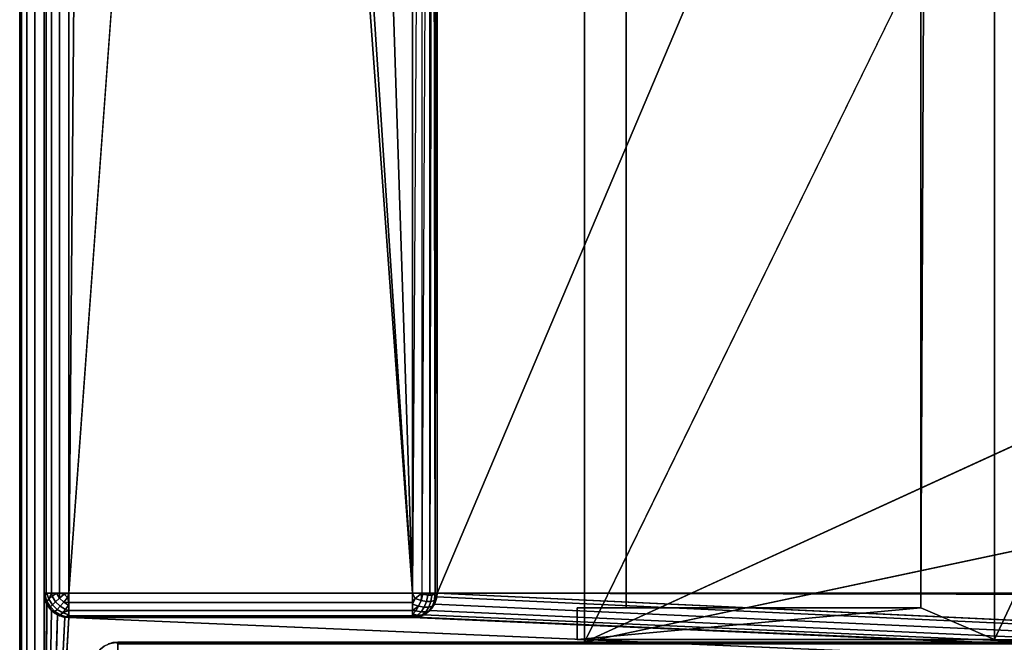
# Model space of a CAD drawing. Header units: millimetres. Extents: x -10 to 414, y -927 to 10.
# Tile 4 of 38: x 0 to 40, y -883 to -858. Entities that reach past the tile are written whole.
import ezdxf

# ---------------------------------------------------------------- set-up
doc = ezdxf.new("R2010")
doc.units = ezdxf.units.MM
doc.header["$MEASUREMENT"] = 0
for name, color, linetype, lineweight in [('0 Misc', 7, 'Continuous', 35), ('10 Raster Images', 7, 'Continuous', 35), ('5 Hatches', 7, 'Continuous', 35)]:
    doc.layers.add(name, color=color, linetype=linetype, lineweight=lineweight)

msp = doc.modelspace()

# ---------------------------------------------------------------- linework, layer by layer
at = {"layer": '0 Misc', "color": 160, "linetype": 'Continuous', "lineweight": 25}
for p, q in [((0, -1, 1194), (0, -899, 1194)), ((0, -899, 1174), (0, -1, 1174)), ((1, -899, 1195), (1, -1, 1195)), ((1, -881, 13), (1, -2, 13)), ((1, -2, 1173), (1, -881, 1173)), ((2, -2, 12), (2, -881, 12)), ((17, -881, 1173), (17, -17, 1173)), ((17, -881, 1173), (383, -17, 1173)), ((2, -881, 12), (9, -59, 12)), ((23, -883, 70), (23, -159, 70)), ((23, -883, 70), (377, -159, 70)), ((23, -159, 70), (23, -882.9, 93)), ((23, -159, 70), (23, -881.6, 93)), ((36.7, -881.6, 1140), (39.7, -159.1, 1140)), ((377, -159, 93), (39.7, -882.9, 93)), ((39.7, -159.1, 93), (39.7, -882.9, 93)), ((39.7, -159.1, 1140), (39.7, -882.9, 1140)), ((23, -881.6, 93), (23, -160.4, 93)), ((24.7, -881.6, 93), (24.7, -160.4, 93)), ((24.7, -160.4, 94.3), (24.7, -881.6, 94.3)), ((36.7, -881.6, 1140), (36.7, -160.4, 1140)), ((36.7, -160.4, 94.3), (36.7, -881.6, 94.3)), ((9, -785, 12), (2, -881, 12)), ((16, -881, 12), (9, -785, 12)), ((16, -881, 12), (10.101, -791.953, 12)), ((16, -881, 12), (13.297, -798.225, 12)), ((16, -881, 12), (16, -815, 12)), ((17, -881, 1173), (17, -815.891, 33.954)), ((17, -881, 1173), (17, -815.988, 33.656)), ((17, -816, 13), (17, -881, 13)), ((17, -881, 1173), (17, -816, 13)), ((17, -881, 1173), (17, -816, 33.5)), ((23, -883, 70), (112.5, -842, 70)), ((112.5, -864, 70), (23, -883, 70)), ((1, -881, 1173), (1, -881, 13)), ((1, -881, 1173), (1, -899, 1173)), ((1.012, -881.156, 1173), (1, -899, 1173)), ((2, -881, 12), (16, -881, 12)), ((399, -899, 1173), (16.988, -881.156, 1173)), ((17, -881, 13), (17, -881, 1173)), ((399, -899, 1173), (17, -881, 1173)), ((383.293, -881.707, 1173), (17, -881, 1173)), ((383.109, -881.454, 1173), (17, -881, 1173)), ((383.012, -881.156, 1173), (17, -881, 1173)), ((383, -881, 1173), (17, -881, 1173)), ((1.109, -881.454, 1173), (1, -899, 1173)), ((1.293, -881.707, 1173), (1, -899, 1173)), ((399, -899, 1173), (16.707, -881.707, 1173)), ((399, -899, 1173), (16.891, -881.454, 1173)), ((22.7, -881.6, 93), (23, -881.6, 93)), ((22.7, -882.9, 93), (22.7, -881.6, 93)), ((22.7, -882.9, 1140), (22.7, -881.6, 1140)), ((22.7, -881.6, 1140), (36.7, -881.6, 1140)), ((22.7, -881.6, 1140), (22.7, -881.6, 93)), ((36.7, -881.6, 1140), (22.7, -882.9, 1140)), ((23, -881.6, 93), (22.7, -881.6, 1140)), ((24.7, -881.6, 93), (22.7, -881.6, 1140)), ((24.7, -881.6, 94.3), (22.7, -881.6, 1140)), ((23, -882.9, 93), (23, -881.6, 93)), ((23, -881.6, 93), (24.7, -881.6, 93)), ((36.7, -881.6, 94.3), (24.7, -881.6, 94.3)), ((24.7, -881.6, 94.3), (24.7, -881.6, 93)), ((36.7, -881.6, 1140), (24.7, -881.6, 94.3)), ((36.7, -881.6, 1140), (36.7, -881.6, 94.3)), ((36.7, -881.6, 1140), (39.7, -882.9, 1140)), ((1.546, -881.891, 1173), (1, -899, 1173)), ((1.844, -881.988, 1173), (1, -899, 1173)), ((2, -882, 1173), (1, -899, 1173)), ((2, -882, 1173), (16, -882, 1173)), ((16, -882, 13), (2, -882, 13)), ((2, -882, 13), (2, -882, 1173)), ((399, -899, 1173), (2, -882, 1173)), ((16, -882, 1173), (16, -882, 13)), ((399, -899, 1173), (16, -882, 1173)), ((399, -899, 1173), (16.156, -881.988, 1173)), ((399, -899, 1173), (16.454, -881.891, 1173)), ((4, -883, 13.5), (396, -883, 13.5)), ((396, -883, 1169), (4, -883, 1169)), ((4, -883, 1169), (4, -883, 13.5)), ((23, -883, 70), (4, -883, 13.5)), ((23, -883, 70), (4, -883, 1169)), ((23, -883, 93), (4, -883, 1169)), ((40.5, -883, 428), (4, -883, 1169)), ((40.5, -883, 451), (4, -883, 1169)), ((40.5, -883, 786), (4, -883, 1169)), ((40.5, -883, 809), (4, -883, 1169)), ((359.5, -883, 809), (4, -883, 1169)), ((23, -882.9, 93), (22.7, -882.9, 93)), ((39.7, -882.9, 1140), (22.7, -882.9, 1140)), ((22.7, -882.9, 1140), (22.7, -882.9, 93)), ((22.7, -882.9, 93), (39.7, -882.9, 1140)), ((23, -883, 93), (23, -882.9, 93)), ((39.7, -882.9, 93), (23, -882.9, 93)), ((23, -882.9, 93), (377, -883, 93)), ((23, -883, 70), (23, -882.9, 93)), ((23, -882.9, 93), (39.7, -882.9, 1140)), ((377, -883, 93), (23, -883, 93)), ((23, -883, 70), (377, -883, 70)), ((23, -883, 93), (23, -883, 70)), ((396, -883, 13.5), (23, -883, 70)), ((23, -883, 93), (40.5, -883, 428)), ((359.5, -883, 428), (23, -883, 93)), ((39.7, -882.9, 1140), (39.7, -882.9, 93)), ((39.7, -882.9, 93), (377, -883, 93))]:
    msp.add_line(p, q, dxfattribs=at).dxf.unprotected_set("ltscale", 0)
at = {"layer": '0 Misc', "color": 160, "linetype": 'Continuous', "lineweight": 25, "extrusion": (0, 0, -1)}
for centre, start, end in [((-2, -881, -1173), 270, 0), ((-16, -881, -1173), 180, 270), ((-4, -884, -1169), 0, 90)]:
    msp.add_arc(centre, 1, start, end, dxfattribs=at).dxf.unprotected_set("ltscale", 0)
at = {"layer": '0 Misc', "color": 160, "linetype": 'Continuous', "lineweight": 25, "extrusion": (0, 1, 1.13687e-13)}
msp.add_arc((-2, 13, -881), 1, 270, 0, dxfattribs=at).dxf.unprotected_set("ltscale", 0)
at = {"layer": '0 Misc', "color": 160, "linetype": 'Continuous', "lineweight": 25}
for centre, start, end in [((2, -881, 13), 180, 270), ((16, -881, 13), 270, 0), ((4, -884, 13.5), 90, 180)]:
    msp.add_arc(centre, 1, start, end, dxfattribs=at).dxf.unprotected_set("ltscale", 0)
at = {"layer": '0 Misc', "color": 160, "linetype": 'Continuous', "lineweight": 25, "extrusion": (-1, 0, 0)}
msp.add_arc((881, 13, -2), 1, 270, 0, dxfattribs=at).dxf.unprotected_set("ltscale", 0)
at = {"layer": '0 Misc', "color": 160, "linetype": 'Continuous', "lineweight": 25, "extrusion": (0, 1, 0)}
msp.add_arc((-16, 13, -881), 1, 180, 270, dxfattribs=at).dxf.unprotected_set("ltscale", 0)
at = {"layer": '0 Misc', "color": 160, "linetype": 'Continuous', "lineweight": 25, "extrusion": (1, 0, 0)}
for centre, start, end in [((-881, 13, 16), 180, 270), ((-884, 13.5, 4), 270, 0), ((-884, 1169, 4), 0, 90)]:
    msp.add_arc(centre, 1, start, end, dxfattribs=at).dxf.unprotected_set("ltscale", 0)
at = {"layer": '0 Misc', "color": 7, "lineweight": 25}
for points, invisible_edges in [([(0, -1, 1194), (0, -899, 1174), (0, -899, 1194)], 1), ([(0, -1, 1194), (0, -1, 1174), (0, -899, 1174)], 12), ([(0.076, -899, 1173.617), (0, -1, 1174), (0.076, -1, 1173.617)], 1), ([(0.076, -899, 1173.617), (0, -899, 1174), (0, -1, 1174)], 12), ([(0, -1, 1194), (0.076, -899, 1194.383), (0.076, -1, 1194.383)], 1), ([(0, -1, 1194), (0, -899, 1194), (0.076, -899, 1194.383)], 12), ([(0.293, -899, 1173.293), (0.076, -1, 1173.617), (0.293, -1, 1173.293)], 1), ([(0.293, -899, 1173.293), (0.076, -899, 1173.617), (0.076, -1, 1173.617)], 12), ([(0.293, -899, 1194.707), (0.076, -1, 1194.383), (0.076, -899, 1194.383)], 1), ([(0.293, -899, 1194.707), (0.293, -1, 1194.707), (0.076, -1, 1194.383)], 12), ([(0.617, -899, 1173.076), (0.293, -1, 1173.293), (0.617, -1, 1173.076)], 1), ([(0.617, -899, 1173.076), (0.293, -899, 1173.293), (0.293, -1, 1173.293)], 12), ([(0.617, -899, 1194.924), (0.293, -1, 1194.707), (0.293, -899, 1194.707)], 1), ([(0.617, -899, 1194.924), (0.617, -1, 1194.924), (0.293, -1, 1194.707)], 12), ([(1, -899, 1173), (0.617, -1, 1173.076), (1, -881, 1173)], 1), ([(1, -899, 1173), (0.617, -899, 1173.076), (0.617, -1, 1173.076)], 12), ([(0.617, -1, 1173.076), (1, -2, 1173), (1, -881, 1173)], 12), ([(1, -899, 1195), (0.617, -1, 1194.924), (0.617, -899, 1194.924)], 1), ([(1, -899, 1195), (1, -1, 1195), (0.617, -1, 1194.924)], 12), ([(1, -881, 13), (1.076, -2, 12.617), (1.076, -881, 12.617)], 1), ([(1, -881, 13), (1, -2, 13), (1.076, -2, 12.617)], 12), ([(1.293, -2, 12.293), (1.076, -881, 12.617), (1.076, -2, 12.617)], 1), ([(1.293, -2, 12.293), (1.293, -881, 12.293), (1.076, -881, 12.617)], 12), ([(1.617, -2, 12.076), (1.293, -881, 12.293), (1.293, -2, 12.293)], 1), ([(1.617, -2, 12.076), (1.617, -881, 12.076), (1.293, -881, 12.293)], 12), ([(2, -2, 12), (1.617, -881, 12.076), (1.617, -2, 12.076)], 1), ([(2, -2, 12), (2, -881, 12), (1.617, -881, 12.076)], 12), ([(39.7, -159.1, 93), (39.7, -882.9, 1140), (39.7, -882.9, 93)], 1), ([(39.7, -159.1, 93), (39.7, -159.1, 1140), (39.7, -882.9, 1140)], 12), ([(24.7, -160.4, 93), (23, -881.6, 93), (24.7, -881.6, 93)], 1), ([(24.7, -160.4, 93), (23, -160.4, 93), (23, -881.6, 93)], 12), ([(24.7, -881.6, 94.3), (24.7, -160.4, 93), (24.7, -881.6, 93)], 1), ([(24.7, -881.6, 94.3), (24.7, -160.4, 94.3), (24.7, -160.4, 93)], 12), ([(36.7, -881.6, 94.3), (24.7, -160.4, 94.3), (24.7, -881.6, 94.3)], 1), ([(36.7, -881.6, 94.3), (36.7, -160.4, 94.3), (24.7, -160.4, 94.3)], 12), ([(36.7, -881.6, 94.3), (36.7, -160.4, 1140), (36.7, -160.4, 94.3)], 1), ([(36.7, -881.6, 94.3), (36.7, -881.6, 1140), (36.7, -160.4, 1140)], 12), ([(16, -881, 12), (16, -815, 12), (16.383, -815.383, 12.076)], 1), ([(16, -881, 12), (16.383, -815.383, 12.076), (16.383, -881, 12.076)], 1), ([(16.707, -815.707, 12.293), (16.383, -881, 12.076), (16.383, -815.383, 12.076)], 2), ([(16.707, -815.707, 12.293), (16.707, -881, 12.293), (16.383, -881, 12.076)], 12), ([(1, -881, 1173), (1.076, -881.383, 13), (1.076, -881.383, 1173)], 1), ([(1, -881, 1173), (1, -881, 13), (1.076, -881.383, 13)], 12), ([(1.189, -881.248, 12.47), (1.031, -881.107, 12.779), (1.106, -881.002, 12.552)], 1), ([(1.189, -881.248, 12.47), (1.111, -881.345, 12.7), (1.031, -881.107, 12.779)], 12), ([(1.076, -881.383, 1173), (1.293, -881.707, 13), (1.293, -881.707, 1173)], 1), ([(1.076, -881.383, 1173), (1.076, -881.383, 13), (1.293, -881.707, 13)], 12), ([(1.249, -881.565, 12.659), (1.093, -881.419, 12.95), (1.111, -881.345, 12.7)], 1), ([(1.111, -881.345, 12.7), (1.189, -881.248, 12.47), (1.332, -881.476, 12.428)], 12), ([(1.111, -881.345, 12.7), (1.332, -881.476, 12.428), (1.249, -881.565, 12.659)], 1), ([(1.46, -881.354, 12.236), (1.189, -881.248, 12.47), (1.322, -881.134, 12.277)], 1), ([(1.46, -881.354, 12.236), (1.332, -881.476, 12.428), (1.189, -881.248, 12.47)], 12), ([(1.625, -881.208, 12.096), (1.322, -881.134, 12.277), (1.502, -881.01, 12.133)], 1), ([(1.625, -881.208, 12.096), (1.46, -881.354, 12.236), (1.322, -881.134, 12.277)], 12), ([(1.332, -881.476, 12.428), (1.46, -881.354, 12.236), (1.646, -881.54, 12.236)], 12), ([(1.46, -881.354, 12.236), (1.625, -881.208, 12.096), (1.792, -881.375, 12.096)], 12), ([(1.46, -881.354, 12.236), (1.792, -881.375, 12.096), (1.646, -881.54, 12.236)], 1), ([(1.625, -881.208, 12.096), (1.816, -881.048, 12.018), (1.952, -881.184, 12.018)], 12), ([(1.625, -881.208, 12.096), (1.952, -881.184, 12.018), (1.792, -881.375, 12.096)], 1), ([(1.646, -881.54, 12.236), (1.792, -881.375, 12.096), (1.99, -881.498, 12.133)], 12), ([(2, -881, 12), (16, -881.383, 12.076), (2, -881.383, 12.076)], 1), ([(2, -881, 12), (16, -881, 12), (16, -881.383, 12.076)], 12), ([(2, -881.383, 12.076), (16, -881.707, 12.293), (2, -881.707, 12.293)], 1), ([(2, -881.383, 12.076), (16, -881.383, 12.076), (16, -881.707, 12.293)], 12), ([(16.345, -881.3, 12.111), (16.002, -881.448, 12.106), (16.107, -881.221, 12.031)], 1), ([(16.345, -881.3, 12.111), (16.248, -881.53, 12.189), (16.002, -881.448, 12.106)], 12), ([(16.248, -881.53, 12.189), (16.345, -881.3, 12.111), (16.565, -881.341, 12.249)], 12), ([(16.248, -881.53, 12.189), (16.565, -881.341, 12.249), (16.476, -881.572, 12.332)], 1), ([(16.616, -881.087, 12.217), (16.345, -881.3, 12.111), (16.419, -881.05, 12.093)], 1), ([(16.616, -881.087, 12.217), (16.565, -881.341, 12.249), (16.345, -881.3, 12.111)], 12), ([(16.751, -881.341, 12.435), (16.476, -881.572, 12.332), (16.565, -881.341, 12.249)], 1), ([(16.751, -881.341, 12.435), (16.668, -881.572, 12.524), (16.476, -881.572, 12.332)], 12), ([(16.783, -881.087, 12.384), (16.565, -881.341, 12.249), (16.616, -881.087, 12.217)], 1), ([(16.783, -881.087, 12.384), (16.751, -881.341, 12.435), (16.565, -881.341, 12.249)], 12), ([(16.889, -881.3, 12.655), (16.668, -881.572, 12.524), (16.751, -881.341, 12.435)], 1), ([(16.889, -881.3, 12.655), (16.811, -881.53, 12.752), (16.668, -881.572, 12.524)], 12), ([(16.924, -881.383, 13), (16.707, -881.707, 1173), (16.707, -881.707, 13)], 1), ([(16.924, -881.383, 13), (16.924, -881.383, 1173), (16.707, -881.707, 1173)], 12), ([(16.907, -881.05, 12.581), (16.751, -881.341, 12.435), (16.783, -881.087, 12.384)], 1), ([(16.907, -881.05, 12.581), (16.889, -881.3, 12.655), (16.751, -881.341, 12.435)], 12), ([(16.811, -881.53, 12.752), (16.969, -881.221, 12.893), (16.894, -881.448, 12.998)], 1), ([(16.811, -881.53, 12.752), (16.889, -881.3, 12.655), (16.969, -881.221, 12.893)], 12), ([(17, -881, 13), (16.924, -881.383, 1173), (16.924, -881.383, 13)], 1), ([(17, -881, 13), (17, -881, 1173), (16.924, -881.383, 1173)], 12), ([(1.249, -881.565, 12.659), (1.217, -881.616, 12.913), (1.093, -881.419, 12.95)], 12), ([(1.435, -881.751, 12.659), (1.217, -881.616, 12.913), (1.249, -881.565, 12.659)], 1), ([(1.435, -881.751, 12.659), (1.384, -881.783, 12.913), (1.217, -881.616, 12.913)], 12), ([(1.249, -881.565, 12.659), (1.332, -881.476, 12.428), (1.524, -881.668, 12.428)], 12), ([(1.249, -881.565, 12.659), (1.524, -881.668, 12.428), (1.435, -881.751, 12.659)], 1), ([(1.293, -881.707, 1173), (1.617, -881.924, 13), (1.617, -881.924, 1173)], 1), ([(1.293, -881.707, 1173), (1.293, -881.707, 13), (1.617, -881.924, 13)], 12), ([(1.332, -881.476, 12.428), (1.646, -881.54, 12.236), (1.524, -881.668, 12.428)], 1), ([(1.655, -881.889, 12.7), (1.384, -881.783, 12.913), (1.435, -881.751, 12.659)], 1), ([(1.655, -881.889, 12.7), (1.581, -881.907, 12.95), (1.384, -881.783, 12.913)], 12), ([(1.524, -881.668, 12.428), (1.655, -881.889, 12.7), (1.435, -881.751, 12.659)], 1), ([(1.524, -881.668, 12.428), (1.646, -881.54, 12.236), (1.866, -881.678, 12.277)], 12), ([(1.524, -881.668, 12.428), (1.866, -881.678, 12.277), (1.752, -881.811, 12.47)], 1), ([(1.524, -881.668, 12.428), (1.752, -881.811, 12.47), (1.655, -881.889, 12.7)], 12), ([(1.646, -881.54, 12.236), (1.99, -881.498, 12.133), (1.866, -881.678, 12.277)], 1), ([(2, -881.707, 12.293), (16, -881.924, 12.617), (2, -881.924, 12.617)], 1), ([(2, -881.707, 12.293), (16, -881.707, 12.293), (16, -881.924, 12.617)], 12), ([(16.354, -881.764, 12.46), (16.01, -881.867, 12.502), (16.134, -881.723, 12.322)], 1), ([(16.354, -881.764, 12.46), (16.208, -881.904, 12.625), (16.01, -881.867, 12.502)], 12), ([(16.476, -881.572, 12.332), (16.134, -881.723, 12.322), (16.248, -881.53, 12.189)], 1), ([(16.476, -881.572, 12.332), (16.354, -881.764, 12.46), (16.134, -881.723, 12.322)], 12), ([(16.54, -881.764, 12.646), (16.208, -881.904, 12.625), (16.354, -881.764, 12.46)], 1), ([(16.54, -881.764, 12.646), (16.375, -881.904, 12.792), (16.208, -881.904, 12.625)], 12), ([(16.668, -881.572, 12.524), (16.354, -881.764, 12.46), (16.476, -881.572, 12.332)], 1), ([(16.668, -881.572, 12.524), (16.54, -881.764, 12.646), (16.354, -881.764, 12.46)], 12), ([(16.375, -881.904, 12.792), (16.678, -881.723, 12.866), (16.498, -881.867, 12.989)], 1), ([(16.375, -881.904, 12.792), (16.54, -881.764, 12.646), (16.678, -881.723, 12.866)], 12), ([(16.707, -881.707, 13), (16.383, -881.924, 1173), (16.383, -881.924, 13)], 1), ([(16.707, -881.707, 13), (16.707, -881.707, 1173), (16.383, -881.924, 1173)], 12), ([(16.54, -881.764, 12.646), (16.811, -881.53, 12.752), (16.678, -881.723, 12.866)], 1), ([(16.54, -881.764, 12.646), (16.668, -881.572, 12.524), (16.811, -881.53, 12.752)], 12), ([(23, -882.9, 93), (22.7, -881.6, 93), (23, -881.6, 93)], 1), ([(23, -882.9, 93), (22.7, -882.9, 93), (22.7, -881.6, 93)], 12), ([(22.7, -882.9, 93), (22.7, -881.6, 1140), (22.7, -881.6, 93)], 1), ([(22.7, -882.9, 93), (22.7, -882.9, 1140), (22.7, -881.6, 1140)], 12), ([(2, -882, 13), (1.617, -881.924, 1173), (1.617, -881.924, 13)], 1), ([(2, -882, 13), (2, -882, 1173), (1.617, -881.924, 1173)], 12), ([(1.998, -881.894, 12.552), (1.655, -881.889, 12.7), (1.752, -881.811, 12.47)], 1), ([(1.998, -881.894, 12.552), (1.893, -881.969, 12.779), (1.655, -881.889, 12.7)], 12), ([(16, -882, 13), (2, -881.924, 12.617), (16, -881.924, 12.617)], 1), ([(16, -882, 13), (2, -882, 13), (2, -881.924, 12.617)], 12), ([(2, -882, 13), (16, -882, 1173), (2, -882, 1173)], 1), ([(2, -882, 13), (16, -882, 13), (16, -882, 1173)], 12), ([(16, -882, 1173), (16.383, -881.924, 13), (16.383, -881.924, 1173)], 1), ([(16, -882, 1173), (16, -882, 13), (16.383, -881.924, 13)], 12), ([(16.375, -881.904, 12.792), (16.048, -881.982, 12.816), (16.208, -881.904, 12.625)], 1), ([(16.375, -881.904, 12.792), (16.184, -881.982, 12.952), (16.048, -881.982, 12.816)], 12), ([(4, -883, 1169), (3.617, -883.076, 13.5), (3.617, -883.076, 1169)], 1), ([(4, -883, 1169), (4, -883, 13.5), (3.617, -883.076, 13.5)], 12), ([(396, -883, 1169), (4, -883.076, 1169.383), (396, -883.076, 1169.383)], 1), ([(396, -883, 1169), (4, -883, 1169), (4, -883.076, 1169.383)], 12), ([(4, -883, 13.5), (396, -883.076, 13.117), (4, -883.076, 13.117)], 1), ([(4, -883, 13.5), (396, -883, 13.5), (396, -883.076, 13.117)], 12)]:
    msp.add_3dface(points, dxfattribs=dict(at, invisible_edges=invisible_edges))
for points in [[(2, -2, 12), (9, -59, 12), (2, -881, 12)], [(17, -881, 1173), (17, -815.891, 33.954), (17, -17, 1173)], [(383, -17, 1173), (17, -881, 1173), (17, -17, 1173)], [(383, -881, 1173), (17, -881, 1173), (383, -17, 1173)], [(9, -785, 12), (2, -881, 12), (9, -59, 12)], [(377, -159, 70), (23, -883, 70), (23, -159, 70)], [(23, -883, 70), (377, -159, 70), (112.5, -842, 70)], [(23, -883, 70), (23, -882.9, 93), (23, -159, 70)], [(23, -159, 70), (23, -882.9, 93), (23, -881.6, 93)], [(23, -159, 70), (23, -881.6, 93), (23, -160.4, 93)], [(36.7, -881.6, 1140), (39.7, -882.9, 1140), (39.7, -159.1, 1140)], [(39.7, -159.1, 1140), (36.7, -160.4, 1140), (36.7, -881.6, 1140)], [(377, -159, 93), (39.7, -159.1, 93), (39.7, -882.9, 93)], [(377, -159, 93), (39.7, -882.9, 93), (377, -883, 93)], [(2, -881, 12), (9, -785, 12), (16, -881, 12)], [(16, -881, 12), (9, -785, 12), (10.101, -791.953, 12)], [(16, -881, 12), (10.101, -791.953, 12), (13.297, -798.225, 12)], [(16, -881, 12), (13.297, -798.225, 12), (16, -815, 12)], [(16.707, -815.707, 12.293), (16.831, -815.831, 12.444), (16.707, -881, 12.293)], [(16.831, -815.831, 12.444), (16.924, -881, 12.617), (16.707, -881, 12.293)], [(16.831, -815.831, 12.444), (16.924, -815.924, 12.617), (16.924, -881, 12.617)], [(16.924, -881, 12.617), (16.924, -815.924, 12.617), (16.981, -815.981, 12.805)], [(16.924, -881, 12.617), (16.981, -815.981, 12.805), (17, -881, 13)], [(16.981, -815.981, 12.805), (17, -816, 13), (17, -881, 13)], [(17, -881, 1173), (17, -815.988, 33.656), (17, -815.891, 33.954)], [(17, -881, 1173), (17, -816, 33.5), (17, -815.988, 33.656)], [(17, -816, 13), (17, -881, 1173), (17, -881, 13)], [(17, -881, 1173), (17, -816, 13), (17, -816, 33.5)], [(112.5, -864, 70), (23, -883, 70), (112.5, -842, 70)], [(23, -883, 70), (112.5, -864, 70), (377, -883, 70)], [(1.031, -881.107, 12.779), (1.076, -881.383, 13), (1, -881, 13)], [(1.076, -881, 12.617), (1.031, -881.107, 12.779), (1, -881, 13)], [(1.012, -881.156, 1173), (1, -899, 1173), (1, -881, 1173)], [(1.109, -881.454, 1173), (1, -899, 1173), (1.012, -881.156, 1173)], [(1.076, -881, 12.617), (1.106, -881.002, 12.552), (1.031, -881.107, 12.779)], [(1.111, -881.345, 12.7), (1.093, -881.419, 12.95), (1.031, -881.107, 12.779)], [(1.093, -881.419, 12.95), (1.076, -881.383, 13), (1.031, -881.107, 12.779)], [(1.076, -881, 12.617), (1.293, -881, 12.293), (1.106, -881.002, 12.552)], [(1.217, -881.616, 12.913), (1.293, -881.707, 13), (1.076, -881.383, 13)], [(1.093, -881.419, 12.95), (1.217, -881.616, 12.913), (1.076, -881.383, 13)], [(1.106, -881.002, 12.552), (1.293, -881, 12.293), (1.189, -881.248, 12.47)], [(1.189, -881.248, 12.47), (1.293, -881, 12.293), (1.322, -881.134, 12.277)], [(1.322, -881.134, 12.277), (1.293, -881, 12.293), (1.502, -881.01, 12.133)], [(1.502, -881.01, 12.133), (1.293, -881, 12.293), (1.617, -881, 12.076)], [(1.625, -881.208, 12.096), (1.502, -881.01, 12.133), (1.617, -881, 12.076)], [(1.625, -881.208, 12.096), (1.617, -881, 12.076), (1.816, -881.048, 12.018)], [(1.816, -881.048, 12.018), (1.617, -881, 12.076), (2, -881, 12)], [(2, -881.383, 12.076), (1.792, -881.375, 12.096), (1.952, -881.184, 12.018)], [(1.792, -881.375, 12.096), (2, -881.383, 12.076), (1.99, -881.498, 12.133)], [(1.952, -881.184, 12.018), (1.816, -881.048, 12.018), (2, -881, 12)], [(1.952, -881.184, 12.018), (2, -881, 12), (2, -881.383, 12.076)], [(2, -881.707, 12.293), (1.99, -881.498, 12.133), (2, -881.383, 12.076)], [(16.107, -881.221, 12.031), (16, -881.383, 12.076), (16, -881, 12)], [(16.383, -881, 12.076), (16.107, -881.221, 12.031), (16, -881, 12)], [(16.002, -881.448, 12.106), (16, -881.383, 12.076), (16.107, -881.221, 12.031)], [(16, -881.707, 12.293), (16, -881.383, 12.076), (16.002, -881.448, 12.106)], [(16.383, -881, 12.076), (16.345, -881.3, 12.111), (16.107, -881.221, 12.031)], [(16.345, -881.3, 12.111), (16.383, -881, 12.076), (16.419, -881.05, 12.093)], [(16.419, -881.05, 12.093), (16.383, -881, 12.076), (16.707, -881, 12.293)], [(16.419, -881.05, 12.093), (16.707, -881, 12.293), (16.616, -881.087, 12.217)], [(16.783, -881.087, 12.384), (16.616, -881.087, 12.217), (16.707, -881, 12.293)], [(16.924, -881, 12.617), (16.783, -881.087, 12.384), (16.707, -881, 12.293)], [(16.707, -881.707, 13), (16.894, -881.448, 12.998), (16.924, -881.383, 13)], [(16.907, -881.05, 12.581), (16.783, -881.087, 12.384), (16.924, -881, 12.617)], [(16.969, -881.221, 12.893), (16.889, -881.3, 12.655), (16.907, -881.05, 12.581)], [(399, -899, 1173), (16.891, -881.454, 1173), (16.988, -881.156, 1173)], [(16.924, -881.383, 13), (16.894, -881.448, 12.998), (16.969, -881.221, 12.893)], [(17, -881, 13), (16.907, -881.05, 12.581), (16.924, -881, 12.617)], [(16.907, -881.05, 12.581), (17, -881, 13), (16.969, -881.221, 12.893)], [(16.924, -881.383, 13), (16.969, -881.221, 12.893), (17, -881, 13)], [(399, -899, 1173), (16.988, -881.156, 1173), (17, -881, 1173)], [(399, -899, 1173), (17, -881, 1173), (383.293, -881.707, 1173)], [(383.293, -881.707, 1173), (17, -881, 1173), (383.109, -881.454, 1173)], [(383.109, -881.454, 1173), (17, -881, 1173), (383.012, -881.156, 1173)], [(383.012, -881.156, 1173), (17, -881, 1173), (383, -881, 1173)], [(1.293, -881.707, 1173), (1, -899, 1173), (1.109, -881.454, 1173)], [(1.546, -881.891, 1173), (1, -899, 1173), (1.293, -881.707, 1173)], [(1.217, -881.616, 12.913), (1.384, -881.783, 12.913), (1.293, -881.707, 13)], [(1.293, -881.707, 13), (1.581, -881.907, 12.95), (1.617, -881.924, 13)], [(1.293, -881.707, 13), (1.384, -881.783, 12.913), (1.581, -881.907, 12.95)], [(1.752, -881.811, 12.47), (1.866, -881.678, 12.277), (2, -881.707, 12.293)], [(1.998, -881.894, 12.552), (1.752, -881.811, 12.47), (2, -881.707, 12.293)], [(2, -881.707, 12.293), (1.866, -881.678, 12.277), (1.99, -881.498, 12.133)], [(2, -881.924, 12.617), (1.998, -881.894, 12.552), (2, -881.707, 12.293)], [(16, -881.707, 12.293), (16.002, -881.448, 12.106), (16.248, -881.53, 12.189)], [(16.248, -881.53, 12.189), (16.134, -881.723, 12.322), (16, -881.707, 12.293)], [(16, -881.707, 12.293), (16.01, -881.867, 12.502), (16, -881.924, 12.617)], [(16, -881.707, 12.293), (16.134, -881.723, 12.322), (16.01, -881.867, 12.502)], [(16.383, -881.924, 13), (16.498, -881.867, 12.989), (16.707, -881.707, 13)], [(399, -899, 1173), (16.454, -881.891, 1173), (16.707, -881.707, 1173)], [(16.707, -881.707, 13), (16.498, -881.867, 12.989), (16.678, -881.723, 12.866)], [(16.707, -881.707, 13), (16.678, -881.723, 12.866), (16.811, -881.53, 12.752)], [(16.707, -881.707, 13), (16.811, -881.53, 12.752), (16.894, -881.448, 12.998)], [(399, -899, 1173), (16.707, -881.707, 1173), (16.891, -881.454, 1173)], [(22.7, -882.9, 1140), (36.7, -881.6, 1140), (22.7, -881.6, 1140)], [(36.7, -881.6, 1140), (22.7, -882.9, 1140), (39.7, -882.9, 1140)], [(22.7, -881.6, 1140), (23, -881.6, 93), (22.7, -881.6, 93)], [(23, -881.6, 93), (22.7, -881.6, 1140), (24.7, -881.6, 93)], [(24.7, -881.6, 93), (22.7, -881.6, 1140), (24.7, -881.6, 94.3)], [(36.7, -881.6, 1140), (24.7, -881.6, 94.3), (22.7, -881.6, 1140)], [(24.7, -881.6, 94.3), (36.7, -881.6, 1140), (36.7, -881.6, 94.3)], [(1.844, -881.988, 1173), (1, -899, 1173), (1.546, -881.891, 1173)], [(2, -882, 1173), (1, -899, 1173), (1.844, -881.988, 1173)], [(1, -899, 1173), (2, -882, 1173), (399, -899, 1173)], [(1.581, -881.907, 12.95), (1.655, -881.889, 12.7), (1.617, -881.924, 13)], [(1.893, -881.969, 12.779), (1.617, -881.924, 13), (1.655, -881.889, 12.7)], [(1.893, -881.969, 12.779), (2, -882, 13), (1.617, -881.924, 13)], [(2, -881.924, 12.617), (1.893, -881.969, 12.779), (1.998, -881.894, 12.552)], [(2, -881.924, 12.617), (2, -882, 13), (1.893, -881.969, 12.779)], [(399, -899, 1173), (2, -882, 1173), (16, -882, 1173)], [(16.208, -881.904, 12.625), (16, -881.924, 12.617), (16.01, -881.867, 12.502)], [(16, -881.924, 12.617), (16.208, -881.904, 12.625), (16.048, -881.982, 12.816)], [(16.184, -881.982, 12.952), (16.383, -881.924, 13), (16, -882, 13)], [(16.048, -881.982, 12.816), (16, -882, 13), (16, -881.924, 12.617)], [(16.048, -881.982, 12.816), (16.184, -881.982, 12.952), (16, -882, 13)], [(399, -899, 1173), (16, -882, 1173), (16.156, -881.988, 1173)], [(399, -899, 1173), (16.156, -881.988, 1173), (16.454, -881.891, 1173)], [(16.375, -881.904, 12.792), (16.383, -881.924, 13), (16.184, -881.982, 12.952)], [(16.383, -881.924, 13), (16.375, -881.904, 12.792), (16.498, -881.867, 12.989)], [(3.617, -883.076, 13.5), (4, -883, 13.5), (3.816, -883.018, 13.452)], [(3.816, -883.018, 1169.048), (4, -883, 1169), (3.617, -883.076, 1169)], [(3.816, -883.018, 13.452), (4, -883, 13.5), (3.952, -883.018, 13.316)], [(3.952, -883.018, 1169.184), (4, -883, 1169), (3.816, -883.018, 1169.048)], [(3.952, -883.018, 13.316), (4, -883, 13.5), (4, -883.076, 13.117)], [(4, -883.076, 1169.383), (4, -883, 1169), (3.952, -883.018, 1169.184)], [(4, -883, 13.5), (23, -883, 70), (396, -883, 13.5)], [(23, -883, 70), (4, -883, 13.5), (4, -883, 1169)], [(23, -883, 70), (4, -883, 1169), (23, -883, 93)], [(23, -883, 93), (4, -883, 1169), (40.5, -883, 428)], [(40.5, -883, 428), (4, -883, 1169), (40.5, -883, 451)], [(40.5, -883, 451), (4, -883, 1169), (40.5, -883, 786)], [(40.5, -883, 786), (4, -883, 1169), (40.5, -883, 809)], [(40.5, -883, 809), (4, -883, 1169), (359.5, -883, 809)], [(396, -883, 1169), (359.5, -883, 809), (4, -883, 1169)], [(23, -882.9, 93), (39.7, -882.9, 1140), (22.7, -882.9, 93)], [(22.7, -882.9, 93), (39.7, -882.9, 1140), (22.7, -882.9, 1140)], [(377, -883, 93), (23, -882.9, 93), (23, -883, 93)], [(23, -882.9, 93), (377, -883, 93), (39.7, -882.9, 93)], [(23, -882.9, 93), (23, -883, 70), (23, -883, 93)], [(39.7, -882.9, 1140), (23, -882.9, 93), (39.7, -882.9, 93)], [(377, -883, 70), (396, -883, 13.5), (23, -883, 70)], [(359.5, -883, 428), (377, -883, 93), (23, -883, 93)], [(359.5, -883, 428), (23, -883, 93), (40.5, -883, 428)]]:
    msp.add_3dface(points, dxfattribs=at)
at = {"layer": '10 Raster Images', "color": 160, "linetype": 'Continuous', "lineweight": 25}
for p, q in [((2, -2, 12), (2, -881, 12)), ((17, -881, 1173), (17, -17, 1173)), ((17, -17, 1173), (17, -881, 1173)), ((23, -159, 70), (23, -883, 70)), ((23, -883, 70), (23, -159, 70)), ((39.7, -882.9, 93), (39.7, -159.1, 93)), ((39.7, -159.1, 1140), (39.7, -882.9, 1140)), ((23, -160.4, 93), (23, -881.6, 93)), ((36.7, -881.6, 1140), (36.7, -160.4, 1140)), ((16, -881, 12), (16, -815, 12)), ((17, -816, 13), (17, -881, 13)), ((1.012, -881.156, 1173), (1, -881, 1173)), ((1, -881, 1173), (1, -899, 1173)), ((1.109, -881.454, 1173), (1.012, -881.156, 1173)), ((2, -881, 12), (16, -881, 12)), ((16.988, -881.156, 1173), (16.891, -881.454, 1173)), ((17, -881, 1173), (16.988, -881.156, 1173)), ((17, -881, 13), (17, -881, 1173)), ((1.293, -881.707, 1173), (1.109, -881.454, 1173)), ((1.546, -881.891, 1173), (1.293, -881.707, 1173)), ((16.707, -881.707, 1173), (16.454, -881.891, 1173)), ((16.891, -881.454, 1173), (16.707, -881.707, 1173)), ((22.7, -882.9, 1140), (22.7, -881.6, 1140)), ((22.7, -881.6, 1140), (36.7, -881.6, 1140)), ((22.7, -881.6, 1140), (22.7, -881.6, 93)), ((22.7, -881.6, 93), (23, -881.6, 93)), ((36.7, -881.6, 1140), (22.7, -881.6, 1140)), ((23, -881.6, 93), (23, -882.9, 93)), ((23, -881.6, 93), (24.7, -881.6, 93)), ((24.7, -881.6, 93), (24.7, -881.6, 94.3)), ((24.7, -881.6, 94.3), (36.7, -881.6, 94.3)), ((36.7, -881.6, 94.3), (36.7, -881.6, 1140)), ((1.844, -881.988, 1173), (1.546, -881.891, 1173)), ((2, -882, 1173), (1.844, -881.988, 1173)), ((16, -882, 1173), (2, -882, 1173)), ((16.156, -881.988, 1173), (16, -882, 1173)), ((16.454, -881.891, 1173), (16.156, -881.988, 1173)), ((4, -883, 13.5), (396, -883, 13.5)), ((4, -883, 1169), (4, -883, 13.5)), ((396, -883, 1169), (4, -883, 1169)), ((39.7, -882.9, 1140), (22.7, -882.9, 1140)), ((23, -882.9, 93), (22.7, -882.9, 93)), ((22.7, -882.9, 93), (22.7, -882.9, 1140)), ((22.7, -882.9, 1140), (39.7, -882.9, 1140)), ((23, -883, 93), (23, -882.9, 93)), ((23, -882.9, 93), (39.7, -882.9, 93)), ((23, -882.9, 93), (23, -883, 93)), ((39.7, -882.9, 93), (23, -882.9, 93)), ((377, -883, 93), (23, -883, 93)), ((23, -883, 70), (377, -883, 70)), ((23, -883, 93), (23, -883, 70)), ((23, -883, 70), (23, -883, 93)), ((377, -883, 70), (23, -883, 70)), ((23, -883, 93), (377, -883, 93)), ((39.7, -882.9, 1140), (39.7, -882.9, 93))]:
    msp.add_line(p, q, dxfattribs=at).dxf.unprotected_set("ltscale", 0)
at = {"layer": '5 Hatches', "color": 7, "lineweight": 25}
for points, invisible_edges in [([(399, -899, 1195), (1, -1, 1195), (1, -899, 1195)], 1), ([(399, -899, 1195), (399, -1, 1195), (1, -1, 1195)], 12), ([(1, -881, 1173), (1, -2, 13), (1, -881, 13)], 1), ([(1, -881, 1173), (1, -2, 1173), (1, -2, 13)], 12)]:
    msp.add_3dface(points, dxfattribs=dict(at, invisible_edges=invisible_edges))

doc.saveas('drawing.dxf')
